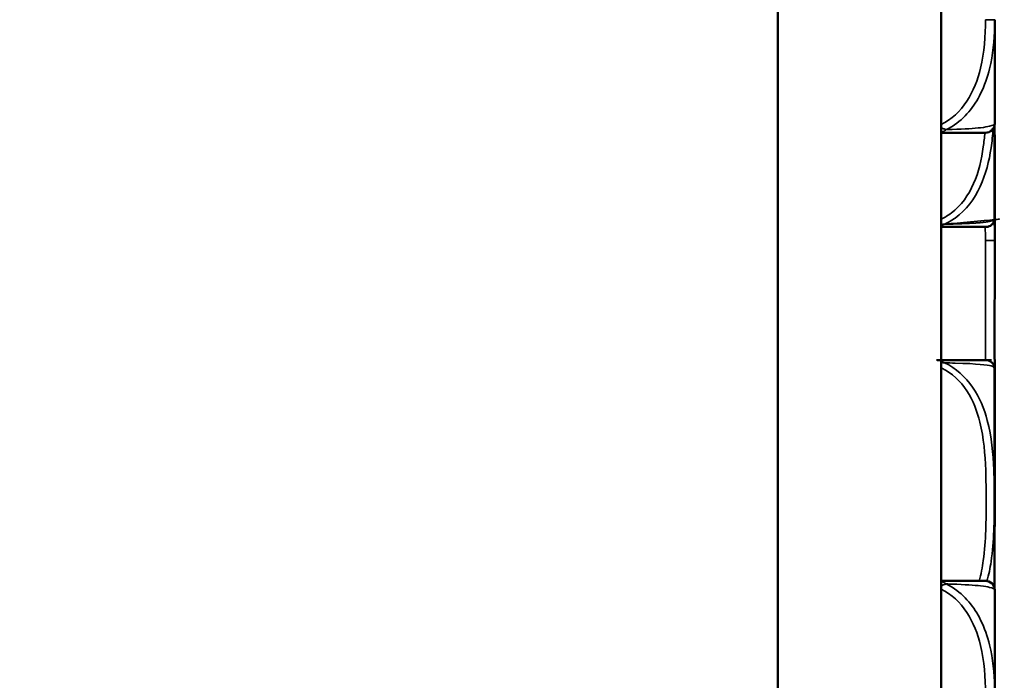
# Model space of a CAD drawing. Header units: inches. Extents: x 1.4 to 53.9, y 1.3 to 58.
# Tile 66 of 227: x 7.4 to 9, y 40 to 41.1. Entities that reach past the tile are written whole.
import ezdxf

# ---------------------------------------------------------------- set-up
doc = ezdxf.new("R2010")
doc.units = ezdxf.units.IN
doc.header["$MEASUREMENT"] = 0
for name, color, linetype, lineweight in [('Dimension (ANSI)', 7, 'Continuous', 25), ('Visible (ANSI)', 7, 'Continuous', 50), ('Visible Narrow (ANSI)', 7, 'Continuous', 35)]:
    doc.layers.add(name, color=color, linetype=linetype, lineweight=lineweight)
doc.styles.add('Note Text (ANSI)', font='tahoma.ttf')
doc.dimstyles.new('Default (ANSI)', dxfattribs={"dimtxt": 0.25, "dimasz": 0.0984251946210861, "dimexe": 0.125, "dimexo": 0.0625, "dimgap": 0.031496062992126, "dimtad": 0, "dimtih": 1, "dimtoh": 1, "dimrnd": 1e-08, "dimzin": 4, "dimdsep": 46, "dimtxsty": 'Note Text (ANSI)', "dimcen": 0.09, "dimdle": 0.3937007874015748, "dimclrd": 256, "dimclre": 256, "dimclrt": 256, "dimadec": 0, "dimazin": 1, "dimtfac": 1, "dimtofl": 0, "dimtmove": 0, "dimatfit": 3, "dimfxl": 1, "dimtolj": 1, "dimtzin": 4, "dimlwd": -1, "dimlwe": -1, "dimarcsym": 0})

# ---------------------------------------------------------------- blocks, each defined once
blk = doc.blocks.new('*D13')
at = {"layer": 'Defpoints', "color": 0, "transparency": 16777216}
for p in [(7.004867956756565, 53.09095557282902), (2.359198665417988, 37.43236201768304), (8.650452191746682, 37.43236201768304)]:
    blk.add_point(p, dxfattribs=at)
at = {"layer": 'Dimension (ANSI)', "transparency": 16777216}
for p, q in [((6.942367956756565, 53.09095557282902), (2.234198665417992, 53.09095557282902)), ((2.359198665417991, 52.99253037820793), (2.35919866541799, 45.45668742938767)), ((2.359198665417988, 37.53078721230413), (2.35919866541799, 45.06663016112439)), ((8.587952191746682, 37.43236201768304), (2.234198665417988, 37.43236201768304))]:
    blk.add_line(p, q, dxfattribs=at)
for points in [[(2.342794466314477, 52.99253037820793), (2.375602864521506, 52.99253037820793), (2.359198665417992, 53.09095557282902)], [(2.342794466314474, 37.53078721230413), (2.375602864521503, 37.53078721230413), (2.359198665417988, 37.43236201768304)]]:
    blk.add_solid(points, dxfattribs=at)
at = {"layer": 'Dimension (ANSI)', "transparency": 16777216, "insert": (1.351811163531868, 45.42519136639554), "char_height": 0.25, "attachment_point": 1, "style": 'Note Text (ANSI)'}
blk.add_mtext('\\A1;15.66 [397.7]', dxfattribs=at)
blk = doc.blocks.new('*D15')
at = {"layer": 'Defpoints', "color": 0, "transparency": 16777216}
for p in [(8.925452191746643, 52.91105804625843), (3.478965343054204, 52.20477182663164), (7.301544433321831, 49.5106473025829), (8.925452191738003, 24.05389050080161)]:
    blk.add_point(p, dxfattribs=at)
at = {"layer": 'Dimension (ANSI)', "transparency": 16777216}
blk.add_line((8.925452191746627, 52.84855804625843), (8.925452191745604, 49.43738993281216), dxfattribs=at)
for start, end in [(90.2210773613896, 94.86001562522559), (96.09061774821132, 100.7289226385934)]:
    blk.add_arc((8.925452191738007, 24.05389050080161), 25.50849943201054, start, end, dxfattribs=at)
for points in [[(8.826995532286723, 49.57860421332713), (8.827058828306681, 49.54579587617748), (8.925452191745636, 49.56238993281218)], [(4.17980829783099, 49.10036300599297), (4.173638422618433, 49.13258603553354), (4.080054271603, 49.09796489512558)]]:
    blk.add_solid(points, dxfattribs=at)
at = {"layer": 'Dimension (ANSI)', "transparency": 16777216, "insert": (6.250464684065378, 49.57143796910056), "char_height": 0.25, "attachment_point": 1, "style": 'Note Text (ANSI)'}
blk.add_mtext('\\A1;11°', dxfattribs=at)

msp = doc.modelspace()

# ---------------------------------------------------------------- linework, layer by layer
at = {"layer": 'Visible (ANSI)'}
for p, q in [((8.650452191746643, 52.91105804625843), (8.650452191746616, 37.6710580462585)), ((8.925452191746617, 37.6710580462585), (8.925452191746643, 52.91105804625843)), ((9.015964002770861, 40.92708064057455), (9.015964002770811, 41.10188542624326)), ((9.01546821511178, 40.76928667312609), (9.015468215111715, 40.92316023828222)), ((9.015964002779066, 40.72997096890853), (9.015964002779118, 40.90477575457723)), ((9.015964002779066, 40.66075574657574), (9.015964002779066, 40.72997096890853)), ((9.015468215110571, 40.14453555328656), (9.01546821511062, 40.51172256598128)), ((9.015964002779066, 40.42604602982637), (9.015964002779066, 40.49526125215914)), ((9.015964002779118, 40.25124124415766), (9.015964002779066, 40.42604602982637)), ((9.01596400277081, 39.96581036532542), (9.015964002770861, 40.14061515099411))]:
    msp.add_line(p, q, dxfattribs=at)
for centre, radius, start, end in [((9.000215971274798, 40.92708064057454), 0.0157480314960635, 270, 0), ((9.000215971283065, 40.90477575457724), 0.0157480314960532, 0, 14.41512378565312), ((8.985940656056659, 40.76928667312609), 0.029527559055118, 354.1279897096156, 0), ((9.001485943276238, 40.76656315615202), 0.0137795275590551, 270.0000016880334, 353.5464570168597), ((8.891948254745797, 40.77895343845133), 0.1240157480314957, 353.5464570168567, 354.1279897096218), ((9.001485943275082, 40.51444608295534), 0.0137795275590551, 6.45354298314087, 89.99999831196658), ((8.891948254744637, 40.50205580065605), 0.1240157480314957, 5.872010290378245, 6.453542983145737), ((8.985940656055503, 40.51172256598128), 0.029527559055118, 0, 5.872010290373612), ((9.000215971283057, 40.25124124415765), 0.0157480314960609, 345.5848762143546, 0), ((9.000215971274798, 40.14061515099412), 0.0157480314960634, 0, 90.00000000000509)]:
    msp.add_arc(centre, radius, start, end, dxfattribs=at)
for points, knots in [([(8.925435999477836, 40.91133260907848), (8.961486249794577, 40.91133260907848), (8.98273175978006, 40.91133260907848), (8.992034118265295, 40.91133260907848), (8.998398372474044, 40.91133260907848), (9.000215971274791, 40.91133260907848), (9.000215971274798, 40.91133260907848)], [-0.5106215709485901, -0.5106215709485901, -0.5106215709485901, -0.5106215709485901, -0.2074300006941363, -0.2074300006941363, -0.2074300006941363, 0, 0, 0, 0]), ([(8.925450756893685, 40.75278362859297), (8.925837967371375, 40.75278362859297), (8.926223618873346, 40.75278362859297), (8.926607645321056, 40.75278362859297), (8.943951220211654, 40.75278362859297), (8.958361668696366, 40.75278362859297), (8.968922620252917, 40.75278362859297), (8.979483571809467, 40.75278362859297), (8.986396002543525, 40.75278362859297), (8.99101990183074, 40.75278362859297), (8.997564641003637, 40.75278362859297), (8.999684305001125, 40.75278362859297), (9.000687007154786, 40.75278362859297), (9.001313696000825, 40.75278362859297), (9.001485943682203, 40.75278362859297), (9.001485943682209, 40.75278362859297)], [0.4015463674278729, 0.4015463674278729, 0.4015463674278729, 0.4015463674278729, 0.4047737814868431, 0.4047737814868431, 0.4047737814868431, 0.5505317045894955, 0.5505317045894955, 0.5505317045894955, 0.6962896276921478, 0.6962896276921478, 0.6962896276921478, 0.9025976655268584, 0.9025976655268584, 0.9025976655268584, 1.031540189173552, 1.031540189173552, 1.031540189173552, 1.031540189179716]), ([(9.015964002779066, 40.49526125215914), (9.015964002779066, 40.4956977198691), (9.015963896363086, 40.49613421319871), (9.015956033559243, 40.51263819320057), (9.015821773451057, 40.52870110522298), (9.01570046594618, 40.55165530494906), (9.01567199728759, 40.5583541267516), (9.015649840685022, 40.56753014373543), (9.015645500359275, 40.57000115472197), (9.015641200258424, 40.57408011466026), (9.015640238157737, 40.57568765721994), (9.015639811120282, 40.57881752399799), (9.015640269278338, 40.58033969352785), (9.015642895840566, 40.58391048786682), (9.015645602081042, 40.58595886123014), (9.015657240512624, 40.59213635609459), (9.015669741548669, 40.59626381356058), (9.015708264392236, 40.60599556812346), (9.015737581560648, 40.61159548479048), (9.015851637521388, 40.63136024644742), (9.015956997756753, 40.645402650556), (9.015963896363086, 40.65988278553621), (9.015964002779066, 40.66031927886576), (9.015964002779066, 40.66075574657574)], [-0.416113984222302, -0.416113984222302, -0.416113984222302, -0.416113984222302, -0.4127690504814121, -0.4127690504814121, -0.289644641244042, -0.289644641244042, -0.2388934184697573, -0.2388934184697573, -0.2201881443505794, -0.2201881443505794, -0.2080204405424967, -0.2080204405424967, -0.19649903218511, -0.19649903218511, -0.1809938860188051, -0.1809938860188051, -0.1497410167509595, -0.1497410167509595, -0.1073161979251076, -0.1073161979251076, 0, 0, 0.0033356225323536, 0.0033356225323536, 0.0033356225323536, 0.0033356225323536]), ([(9.001485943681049, 40.5282256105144), (9.001485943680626, 40.5282256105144), (9.001269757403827, 40.5282256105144), (8.996674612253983, 40.5282256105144), (8.990948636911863, 40.5282256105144), (8.976783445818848, 40.5282256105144), (8.942711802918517, 40.5282256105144), (8.937329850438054, 40.5282256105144), (8.931496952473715, 40.5282256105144), (8.925367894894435, 40.5282256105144)], [1.031540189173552, 1.031540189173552, 1.031540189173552, 1.031540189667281, 1.28942523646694, 1.28942523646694, 1.28942523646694, 1.610773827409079, 1.610773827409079, 1.610773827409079, 1.66153401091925, 1.66153401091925, 1.66153401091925, 1.66153401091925]), ([(9.000215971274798, 40.15636318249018), (9.000215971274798, 40.15636318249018), (9.000184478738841, 40.15636318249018), (9.000115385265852, 40.15636318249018), (8.99947684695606, 40.15636318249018), (8.995737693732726, 40.15636318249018), (8.983671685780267, 40.15636318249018), (8.973140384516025, 40.15636318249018), (8.955207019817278, 40.15636318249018), (8.929619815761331, 40.15636318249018), (8.928247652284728, 40.15636318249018), (8.926857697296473, 40.15636318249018), (8.92544890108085, 40.15636318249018)], [0, 0, 0, 0, 0.0272470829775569, 0.0272470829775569, 0.0272470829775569, 0.2790553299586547, 0.2790553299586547, 0.2790553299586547, 0.4988354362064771, 0.4988354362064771, 0.4988354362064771, 0.510621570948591, 0.510621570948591, 0.510621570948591, 0.510621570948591])]:
    msp.add_open_spline(points, degree=3, knots=knots, dxfattribs=at)
at = {"layer": 'Visible Narrow (ANSI)'}
for p, q in [((9.01596400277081, 41.10188542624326), (9.000215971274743, 41.10188542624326)), ((9.015313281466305, 40.76626580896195), (9.015313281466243, 40.92260049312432)), ((9.015964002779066, 40.72997096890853), (9.000215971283, 40.72997096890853)), ((9.000215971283, 40.72997096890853), (9.000215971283, 40.52822561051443)), ((9.015313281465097, 40.14509529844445), (9.015313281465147, 40.51474343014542)), ((9.015964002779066, 40.42604602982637), (9.015468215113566, 40.42604602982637))]:
    msp.add_line(p, q, dxfattribs=at)
for points, knots in [([(9.000215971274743, 41.10188542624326), (9.000215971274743, 41.07466364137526), (8.998398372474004, 41.04680607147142), (8.992034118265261, 41.02027622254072), (8.982731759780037, 40.98149867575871), (8.961486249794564, 40.94185080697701), (8.925435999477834, 40.9253617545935)], [3.938294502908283, 3.938294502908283, 3.938294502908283, 3.938294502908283, 4.145724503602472, 4.145724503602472, 4.145724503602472, 4.448916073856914, 4.448916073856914, 4.448916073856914, 4.448916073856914]), ([(8.93434432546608, 40.9166160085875), (8.937734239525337, 40.91831212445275), (8.941083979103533, 40.92014546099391), (8.965575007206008, 40.93557923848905), (8.981309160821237, 40.95569990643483), (8.998841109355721, 40.99093265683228), (9.003681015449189, 41.00498737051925), (9.013064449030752, 41.04282636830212), (9.015327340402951, 41.06700807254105), (9.015926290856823, 41.09436388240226), (9.015966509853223, 41.09813719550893), (9.015964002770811, 41.10188542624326)], [-4.439013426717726, -4.439013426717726, -4.439013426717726, -4.439013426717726, -4.413510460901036, -4.413510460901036, -4.244930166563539, -4.244930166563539, -4.139567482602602, -4.139567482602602, -3.966153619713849, -3.966153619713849, -3.938294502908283, -3.938294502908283, -3.938294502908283, -3.938294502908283]), ([(8.93434432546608, 40.9166160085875), (8.933546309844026, 40.91679165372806), (8.932735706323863, 40.91700613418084), (8.93098264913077, 40.91754179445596), (8.930038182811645, 40.91787366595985), (8.928494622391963, 40.91848486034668), (8.927898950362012, 40.91873722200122), (8.927004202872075, 40.91914153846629), (8.92670569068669, 40.91928063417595), (8.926088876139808, 40.91957693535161), (8.925770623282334, 40.91973467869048), (8.925452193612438, 40.9198975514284)], [-0.0001241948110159, -0.0001241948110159, -0.0001241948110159, -0.0001241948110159, 0.0044953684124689, 0.0044953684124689, 0.0097748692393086, 0.0097748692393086, 0.0130745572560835, 0.0130745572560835, 0.0147244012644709, 0.0147244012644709, 0.0164790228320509, 0.0164790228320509, 0.0164790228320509, 0.0164790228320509]), ([(9.015964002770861, 40.92708064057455), (9.015966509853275, 40.92687749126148), (9.01592629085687, 40.92666990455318), (9.01532734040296, 40.9251479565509), (9.01306444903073, 40.92371435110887), (9.003681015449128, 40.92150652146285), (8.998841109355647, 40.92069357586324), (8.98130916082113, 40.91869901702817), (8.965575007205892, 40.91761140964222), (8.941083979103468, 40.91680021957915), (8.937734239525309, 40.9167040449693), (8.93434432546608, 40.9166160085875)], [-6.36e-14, -6.36e-14, -6.36e-14, -6.36e-14, 0.0278591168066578, 0.0278591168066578, 0.201272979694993, 0.201272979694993, 0.3066356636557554, 0.3066356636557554, 0.4752159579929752, 0.4752159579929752, 0.5007189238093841, 0.5007189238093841, 0.5007189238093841, 0.5007189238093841]), ([(8.99923899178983, 40.91133786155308), (8.998589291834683, 40.90341727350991), (8.997752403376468, 40.89550270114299), (8.996674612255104, 40.88759620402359), (8.990948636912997, 40.84559139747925), (8.976783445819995, 40.80167297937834), (8.942711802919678, 40.7761093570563), (8.937329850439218, 40.77207133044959), (8.931496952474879, 40.76862202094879), (8.925367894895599, 40.76587786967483)], [1.228938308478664, 1.228938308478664, 1.228938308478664, 1.228938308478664, 1.289425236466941, 1.289425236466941, 1.289425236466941, 1.610773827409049, 1.610773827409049, 1.610773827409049, 1.661534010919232, 1.661534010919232, 1.661534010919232, 1.661534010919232]), ([(8.92545219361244, 40.91214927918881), (8.925770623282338, 40.91224153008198), (8.926088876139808, 40.91234093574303), (8.926705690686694, 40.91254725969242), (8.927004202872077, 40.91265334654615), (8.927898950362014, 40.91298982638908), (8.928494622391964, 40.91323850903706), (8.930038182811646, 40.91394728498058), (8.93098264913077, 40.91444434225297), (8.932735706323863, 40.91549291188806), (8.93354630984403, 40.91602981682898), (8.93434432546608, 40.9166160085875)], [-0.0164790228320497, -0.0164790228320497, -0.0164790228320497, -0.0164790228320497, -0.0147244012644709, -0.0147244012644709, -0.0130745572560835, -0.0130745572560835, -0.0097748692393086, -0.0097748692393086, -0.0044953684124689, -0.0044953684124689, 0.0001241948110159, 0.0001241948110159, 0.0001241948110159, 0.0001241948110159]), ([(8.931336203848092, 40.75732405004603), (8.937555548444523, 40.76016078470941), (8.943505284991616, 40.76365125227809), (8.949057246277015, 40.76765203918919), (8.987387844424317, 40.79527336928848), (9.003323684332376, 40.84229144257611), (9.009765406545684, 40.88581170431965), (9.011371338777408, 40.89666137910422), (9.012501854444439, 40.90743995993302), (9.01329735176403, 40.91816623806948)], [-1.65731927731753, -1.65731927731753, -1.65731927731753, -1.65731927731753, -1.610773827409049, -1.610773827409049, -1.610773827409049, -1.289425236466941, -1.289425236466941, -1.289425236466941, -1.209312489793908, -1.209312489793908, -1.209312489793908, -1.209312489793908]), ([(9.01546848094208, 40.90601776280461), (9.015640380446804, 40.90580838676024), (9.015763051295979, 40.9056012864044), (9.01592629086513, 40.90518649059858), (9.015966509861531, 40.90497890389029), (9.015964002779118, 40.90477575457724)], [-0.0548554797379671, -0.0548554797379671, -0.0548554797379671, -0.0548554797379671, -0.0278591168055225, -0.0278591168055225, 7.33e-14, 7.33e-14, 7.33e-14, 7.33e-14]), ([(9.015178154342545, 40.76501437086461), (9.015178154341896, 40.76501437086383), (9.014984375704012, 40.7647785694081), (9.0142793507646, 40.76435635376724), (9.013151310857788, 40.76368080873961), (9.010766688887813, 40.76253460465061), (9.003403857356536, 40.76136127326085), (8.998201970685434, 40.76053230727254), (8.990425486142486, 40.75969056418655), (8.978544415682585, 40.75896998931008), (8.966743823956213, 40.7582542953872), (8.950680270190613, 40.75766395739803), (8.931336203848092, 40.75732405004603)], [-1.031540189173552, -1.031540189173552, -1.031540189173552, -1.031540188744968, -0.9025976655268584, -0.9025976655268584, -0.9025976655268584, -0.6962896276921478, -0.6962896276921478, -0.6962896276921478, -0.5505317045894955, -0.5505317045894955, -0.5505317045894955, -0.4057611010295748, -0.4057611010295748, -0.4057611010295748, -0.4057611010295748]), ([(9.015964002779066, 40.72997096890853), (9.01596650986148, 40.73371919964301), (9.015926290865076, 40.73749251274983), (9.015685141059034, 40.74850652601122), (9.015362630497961, 40.75579167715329), (9.014823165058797, 40.76309818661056)], [-6.8e-14, -6.8e-14, -6.8e-14, -6.8e-14, 0.0278591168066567, 0.0278591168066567, 0.0810366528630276, 0.0810366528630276, 0.0810366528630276, 0.0810366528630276]), ([(9.002910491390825, 40.1557204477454), (9.005930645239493, 40.16672968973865), (9.008147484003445, 40.17788102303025), (9.009765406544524, 40.18881170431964), (9.014934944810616, 40.22373709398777), (9.015178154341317, 40.25792579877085), (9.015178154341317, 40.29200461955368), (9.015178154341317, 40.30904402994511), (9.014984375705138, 40.32608800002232), (9.014279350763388, 40.34326756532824), (9.013151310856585, 40.3707548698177), (9.010766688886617, 40.39888563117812), (9.00340385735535, 40.42655630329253), (8.998201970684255, 40.44610580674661), (8.990425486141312, 40.46545520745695), (8.978544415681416, 40.48274315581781), (8.96674382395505, 40.49991400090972), (8.950680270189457, 40.51486207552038), (8.931336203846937, 40.52368518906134)], [-1.370136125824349, -1.370136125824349, -1.370136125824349, -1.370136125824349, -1.289425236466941, -1.289425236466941, -1.289425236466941, -1.031540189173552, -1.031540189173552, -1.031540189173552, -0.9025976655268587, -0.9025976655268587, -0.9025976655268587, -0.6962896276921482, -0.6962896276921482, -0.6962896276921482, -0.5505317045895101, -0.5505317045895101, -0.5505317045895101, -0.405761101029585, -0.405761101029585, -0.405761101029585, -0.405761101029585]), ([(8.931336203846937, 40.52368518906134), (8.937555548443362, 40.52357590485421), (8.943505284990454, 40.52344034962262), (8.94905724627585, 40.52328262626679), (8.987387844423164, 40.52219370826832), (9.00332368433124, 40.52006322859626), (9.009765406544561, 40.51836042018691), (9.014934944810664, 40.51699390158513), (9.015178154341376, 40.51599486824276), (9.015178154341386, 40.51599486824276)], [-1.657319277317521, -1.657319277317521, -1.657319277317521, -1.657319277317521, -1.610773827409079, -1.610773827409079, -1.610773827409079, -1.28942523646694, -1.28942523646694, -1.28942523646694, -1.031540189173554, -1.031540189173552, -1.031540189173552, -1.031540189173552]), ([(8.925450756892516, 40.51514287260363), (8.92583796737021, 40.51496872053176), (8.926223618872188, 40.51479172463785), (8.926607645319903, 40.51461191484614), (8.943951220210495, 40.50649126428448), (8.958361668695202, 40.49258664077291), (8.968922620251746, 40.47644710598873), (8.97948357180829, 40.46030757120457), (8.986396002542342, 40.44210566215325), (8.991019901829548, 40.42348166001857), (8.99756464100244, 40.39712095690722), (8.999684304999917, 40.36982863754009), (9.000687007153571, 40.34276399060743), (9.001313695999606, 40.32584858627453), (9.00148594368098, 40.30892621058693), (9.00148594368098, 40.29200461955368), (9.00148594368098, 40.2581614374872), (9.001269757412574, 40.22430542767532), (8.996674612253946, 40.19059620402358), (8.99510195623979, 40.17905946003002), (8.992892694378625, 40.16737836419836), (8.989809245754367, 40.15597284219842)], [0.4015463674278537, 0.4015463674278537, 0.4015463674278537, 0.4015463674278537, 0.404773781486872, 0.404773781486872, 0.404773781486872, 0.5505317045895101, 0.5505317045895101, 0.5505317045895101, 0.6962896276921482, 0.6962896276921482, 0.6962896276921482, 0.9025976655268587, 0.9025976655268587, 0.9025976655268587, 1.031540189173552, 1.031540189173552, 1.031540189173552, 1.289425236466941, 1.289425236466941, 1.289425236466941, 1.377684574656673, 1.377684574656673, 1.377684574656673, 1.377684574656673]), ([(9.01546848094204, 40.40369071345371), (9.015640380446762, 40.4073848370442), (9.015763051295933, 40.41106885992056), (9.015926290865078, 40.41852448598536), (9.01596650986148, 40.42229779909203), (9.015964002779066, 40.42604602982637)], [-3.993149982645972, -3.993149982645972, -3.993149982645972, -3.993149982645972, -3.966153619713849, -3.966153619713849, -3.938294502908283, -3.938294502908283, -3.938294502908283, -3.938294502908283]), ([(9.015964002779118, 40.25124124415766), (9.015966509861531, 40.25103809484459), (9.015926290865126, 40.25083050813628), (9.015763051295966, 40.25041571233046), (9.015640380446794, 40.25020861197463), (9.01546848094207, 40.24999923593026)], [-6.36e-14, -6.36e-14, -6.36e-14, -6.36e-14, 0.0278591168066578, 0.0278591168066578, 0.0548554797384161, 0.0548554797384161, 0.0548554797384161, 0.0548554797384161]), ([(8.934344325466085, 40.15107978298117), (8.933546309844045, 40.15166597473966), (8.932735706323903, 40.15220287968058), (8.930982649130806, 40.15325144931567), (8.930038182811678, 40.15374850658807), (8.92849462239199, 40.15445728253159), (8.927898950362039, 40.15470596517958), (8.927004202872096, 40.1550424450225), (8.926705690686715, 40.15514853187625), (8.926088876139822, 40.15535485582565), (8.925770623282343, 40.15545426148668), (8.925452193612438, 40.15554651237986)], [-0.0001241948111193, -0.0001241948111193, -0.0001241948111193, -0.0001241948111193, 0.004495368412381, 0.004495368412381, 0.0097748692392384, 0.0097748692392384, 0.0130745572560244, 0.0130745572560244, 0.0147244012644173, 0.0147244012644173, 0.0164790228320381, 0.0164790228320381, 0.0164790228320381, 0.0164790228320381]), ([(8.925435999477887, 40.14233403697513), (8.96148624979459, 40.12584498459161), (8.982731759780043, 40.08619711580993), (8.992034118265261, 40.04741956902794), (8.998398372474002, 40.02088972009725), (9.000215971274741, 39.99303215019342), (9.000215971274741, 39.96581036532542)], [-0.5106215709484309, -0.5106215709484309, -0.5106215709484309, -0.5106215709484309, -0.2074300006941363, -0.2074300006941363, -0.2074300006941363, 0, 0, 0, 0]), ([(8.925452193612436, 40.14779824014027), (8.925770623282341, 40.14796111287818), (8.92608887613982, 40.14811885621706), (8.926705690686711, 40.14841515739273), (8.927004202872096, 40.14855425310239), (8.927898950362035, 40.14895856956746), (8.92849462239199, 40.14921093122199), (8.930038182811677, 40.14982212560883), (8.930982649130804, 40.15015399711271), (8.932735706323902, 40.15068965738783), (8.933546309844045, 40.15090413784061), (8.934344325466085, 40.15107978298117)], [-0.0164790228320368, -0.0164790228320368, -0.0164790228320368, -0.0164790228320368, -0.0147244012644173, -0.0147244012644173, -0.0130745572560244, -0.0130745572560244, -0.0097748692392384, -0.0097748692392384, -0.004495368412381, -0.004495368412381, 0.0001241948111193, 0.0001241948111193, 0.0001241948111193, 0.0001241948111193]), ([(9.01596400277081, 39.96581036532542), (9.015966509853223, 39.96955859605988), (9.01592629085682, 39.97333190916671), (9.015327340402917, 40.00068771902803), (9.013064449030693, 40.02486942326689), (9.003681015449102, 40.06270842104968), (8.998841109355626, 40.07676313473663), (8.981309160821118, 40.111995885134), (8.965575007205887, 40.13211655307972), (8.941083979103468, 40.14755033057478), (8.937734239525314, 40.14938366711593), (8.934344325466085, 40.15107978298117)], [-6.8e-14, -6.8e-14, -6.8e-14, -6.8e-14, 0.0278591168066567, 0.0278591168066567, 0.2012729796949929, 0.2012729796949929, 0.3066356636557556, 0.3066356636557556, 0.4752159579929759, 0.4752159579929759, 0.5007189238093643, 0.5007189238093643, 0.5007189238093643, 0.5007189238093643]), ([(8.934344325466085, 40.15107978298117), (8.937734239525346, 40.15099174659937), (8.941083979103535, 40.15089557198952), (8.965575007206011, 40.15008438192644), (8.981309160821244, 40.14899677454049), (8.99884110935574, 40.14700221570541), (9.00368101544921, 40.1461892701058), (9.013064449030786, 40.14398144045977), (9.01532734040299, 40.14254783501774), (9.015926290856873, 40.14102588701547), (9.015966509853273, 40.14081830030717), (9.015964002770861, 40.14061515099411)], [-0.5007189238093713, -0.5007189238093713, -0.5007189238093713, -0.5007189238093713, -0.4752159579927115, -0.4752159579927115, -0.3066356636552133, -0.3066356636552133, -0.2012729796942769, -0.2012729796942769, -0.0278591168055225, -0.0278591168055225, 7.33e-14, 7.33e-14, 7.33e-14, 7.33e-14])]:
    msp.add_open_spline(points, degree=3, knots=knots, dxfattribs=at)
for points in [[(8.92545219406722, 40.75547162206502), (8.927426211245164, 40.75598800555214), (8.929394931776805, 40.75660017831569), (8.931336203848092, 40.75732405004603)], [(8.931336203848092, 40.75732405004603), (8.929394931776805, 40.75712836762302), (8.927426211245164, 40.75701938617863), (8.92545219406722, 40.75697663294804)], [(8.999735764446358, 40.75278273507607), (9.00007545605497, 40.74515779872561), (9.000215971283, 40.73753980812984), (9.000215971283, 40.72997096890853)], [(8.93133620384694, 40.52368518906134), (8.92939493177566, 40.52440906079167), (8.927426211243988, 40.52502123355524), (8.925452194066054, 40.52553761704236)], [(8.925452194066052, 40.52403260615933), (8.927426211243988, 40.52398985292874), (8.929394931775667, 40.52388087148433), (8.93133620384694, 40.52368518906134)]]:
    msp.add_open_spline(points, degree=3, dxfattribs=at)

# ---------------------------------------------------------------- dimensions: what is measured, and where the dimension line sits
at = {"layer": 'Dimension (ANSI)'}
dim = msp.add_linear_dim(base=(2.359198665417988, 37.43236201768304), p1=(7.004867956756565, 53.09095557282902), p2=(8.650452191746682, 37.43236201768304), angle=90, dimstyle='Default (ANSI)', override={"dimdec": 2, "dimtp": 0, "dimtm": 0, "dimtdec": 2, "dimatfit": 1}, dxfattribs=at)
dim.commit()
dim.dimension.update_dxf_attribs({"geometry": '*D13', "text_midpoint": (2.359198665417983, 45.26165879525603), "dimtype": 160})
dim = msp.add_angular_dim_3p(base=(7.301544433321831, 49.5106473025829), center=(8.925452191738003, 24.05389050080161), p1=(8.925452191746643, 52.91105804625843), p2=(3.478965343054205, 52.20477182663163), dimstyle='Default (ANSI)', override={"dimse2": 1, "dimadec": 0, "dimtp": 0, "dimtm": 0, "dimtdec": 0}, dxfattribs=at)
dim.commit()
dim.dimension.update_dxf_attribs({"geometry": '*D15', "text_midpoint": (6.491650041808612, 49.44601822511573), "dimtype": 165})

doc.saveas('drawing.dxf')
